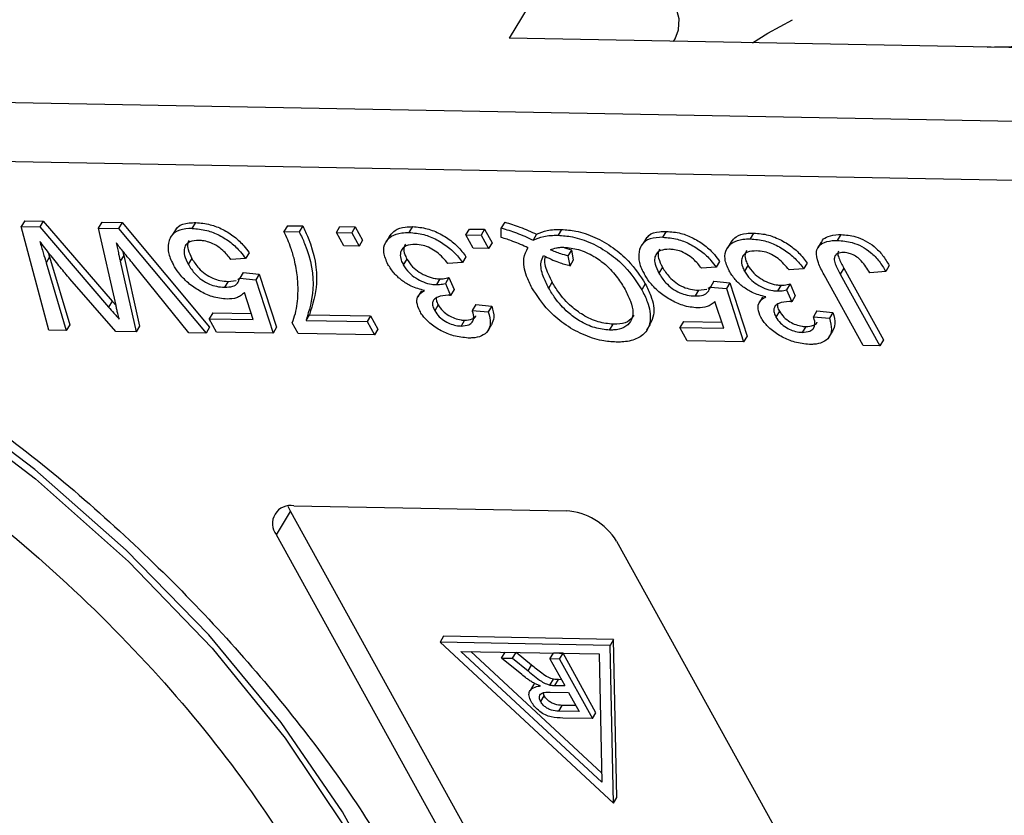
# Model space of a CAD drawing. Header units: millimetres. Extents: x 8853 to 11418, y 45 to 1005.
# Tile 221 of 256: x 10882 to 10901, y 696 to 712. Entities that reach past the tile are written whole.
import ezdxf

# ---------------------------------------------------------------- set-up
doc = ezdxf.new("R2010")
doc.units = ezdxf.units.MM

msp = doc.modelspace()

# ---------------------------------------------------------------- linework, layer by layer
at = {"color": 7, "linetype": 'Continuous', "lineweight": 25}
for p, q in [((10892.943, 713.143), (10891.865, 711.353)), ((10902.435, 711.156), (10891.865, 711.353)), ((10895.018, 711.294), (10895.047, 711.342)), ((10901.592, 709.757), (10875.591, 710.242)), ((10874.839, 709.124), (10901.571, 708.626)), ((10882.563, 707.848), (10882.496, 707.737)), ((10882.563, 707.848), (10882.918, 707.842)), ((10882.918, 707.842), (10882.85, 707.73)), ((10882.918, 707.842), (10884.24, 706.304)), ((10883.981, 707.709), (10884.049, 707.821)), ((10884.049, 707.821), (10884.43, 707.814)), ((10884.43, 707.814), (10884.363, 707.702)), ((10884.43, 707.814), (10886.111, 705.802)), ((10885.778, 707.701), (10885.845, 707.813)), ((10887.607, 707.754), (10887.539, 707.643)), ((10887.607, 707.754), (10887.9, 707.749)), ((10887.9, 707.749), (10887.832, 707.637)), ((10891.778, 707.822), (10891.711, 707.71)), ((10883.026, 705.746), (10882.496, 707.737)), ((10882.496, 707.737), (10882.85, 707.73)), ((10882.85, 707.73), (10884.173, 706.192)), ((10884.314, 706.221), (10883.981, 707.709)), ((10883.981, 707.709), (10884.363, 707.702)), ((10884.363, 707.702), (10886.044, 705.69)), ((10885.474, 707.703), (10885.407, 707.591)), ((10887.539, 707.643), (10887.832, 707.637)), ((10888.547, 707.624), (10888.614, 707.736)), ((10888.547, 707.624), (10888.84, 707.618)), ((10888.688, 707.367), (10888.547, 707.624)), ((10888.614, 707.736), (10888.907, 707.73)), ((10888.907, 707.73), (10888.84, 707.618)), ((10888.84, 707.618), (10888.981, 707.362)), ((10888.907, 707.73), (10889.049, 707.474)), ((10889.571, 707.564), (10889.504, 707.452)), ((10889.942, 707.623), (10890.01, 707.735)), ((10891.031, 707.577), (10891.098, 707.689)), ((10891.031, 707.577), (10891.324, 707.572)), ((10891.172, 707.321), (10891.031, 707.577)), ((10891.098, 707.689), (10891.391, 707.684)), ((10891.391, 707.684), (10891.324, 707.572)), ((10891.324, 707.572), (10891.465, 707.315)), ((10891.391, 707.684), (10891.533, 707.427)), ((10891.707, 707.529), (10891.711, 707.71)), ((10892.388, 707.589), (10892.321, 707.477)), ((10892.868, 707.682), (10892.8, 707.57)), ((10894.812, 707.532), (10894.88, 707.644)), ((10896.493, 707.501), (10896.56, 707.613)), ((10898.166, 707.47), (10898.234, 707.582)), ((10888.981, 707.362), (10888.688, 707.367)), ((10889.049, 707.474), (10888.981, 707.362)), ((10891.533, 707.427), (10891.465, 707.315)), ((10894.508, 707.535), (10894.441, 707.423)), ((10896.122, 707.442), (10896.054, 707.33)), ((10897.853, 707.438), (10897.786, 707.326)), ((10883.014, 707.242), (10883.04, 707.154)), ((10884.462, 707.184), (10884.395, 707.072)), ((10884.462, 707.184), (10884.766, 705.827)), ((10886.868, 707.235), (10886.8, 707.123)), ((10891.465, 707.315), (10891.172, 707.321)), ((10892.223, 707.331), (10892.196, 707.286)), ((10893.063, 707.286), (10892.929, 707.323)), ((10892.996, 707.174), (10893.063, 707.286)), ((10893.033, 706.985), (10892.996, 707.174)), ((10893.1, 707.097), (10893.063, 707.286)), ((10883.04, 707.154), (10882.973, 707.042)), ((10882.973, 707.042), (10883.359, 705.74)), ((10883.04, 707.154), (10883.426, 705.852)), ((10884.395, 707.072), (10884.698, 705.715)), ((10885.711, 705.696), (10884.645, 707.019)), ((10885.768, 707.125), (10885.701, 707.013)), ((10886.8, 707.123), (10886.521, 707.103)), ((10889.897, 707.114), (10889.829, 707.002)), ((10890.965, 707.046), (10890.687, 707.025)), ((10891.033, 707.157), (10890.965, 707.046)), ((10893.033, 706.985), (10893.1, 707.097)), ((10895.902, 707.067), (10895.834, 706.955)), ((10896.447, 706.992), (10896.38, 706.88)), ((10897.583, 707.035), (10897.516, 706.923)), ((10899.158, 706.987), (10899.091, 706.875)), ((10886.758, 706.856), (10886.69, 706.744)), ((10886.758, 706.856), (10887.065, 706.825)), ((10887.065, 706.825), (10886.998, 706.713)), ((10887.065, 706.825), (10887.398, 705.803)), ((10894.803, 706.956), (10894.735, 706.844)), ((10895.834, 706.955), (10895.555, 706.935)), ((10897.516, 706.923), (10897.237, 706.903)), ((10898.657, 705.455), (10897.907, 706.813)), ((10898.287, 706.937), (10898.219, 706.825)), ((10898.219, 706.825), (10898.98, 705.449)), ((10898.287, 706.937), (10899.047, 705.561)), ((10899.091, 706.875), (10898.786, 706.849)), ((10884.31, 705.722), (10883.43, 706.731)), ((10886.466, 706.684), (10886.399, 706.572)), ((10886.466, 706.684), (10886.621, 706.703)), ((10886.651, 706.722), (10886.706, 706.758)), ((10886.69, 706.744), (10886.998, 706.713)), ((10886.998, 706.713), (10887.33, 705.691)), ((10890.531, 706.734), (10890.464, 706.622)), ((10890.706, 706.757), (10890.638, 706.645)), ((10890.638, 706.645), (10890.736, 706.415)), ((10890.706, 706.757), (10890.803, 706.527)), ((10892.621, 706.556), (10892.689, 706.668)), ((10894.475, 706.637), (10894.407, 706.525)), ((10895.792, 706.688), (10895.725, 706.576)), ((10895.792, 706.688), (10896.099, 706.657)), ((10896.099, 706.657), (10896.032, 706.545)), ((10896.099, 706.657), (10896.432, 705.635)), ((10897.081, 706.611), (10897.014, 706.5)), ((10897.256, 706.635), (10897.189, 706.523)), ((10897.256, 706.635), (10897.353, 706.405)), ((10886.949, 705.952), (10886.779, 706.469)), ((10890.177, 706.502), (10890.122, 706.411)), ((10890.803, 706.527), (10890.736, 706.415)), ((10895.5, 706.516), (10895.433, 706.404)), ((10895.5, 706.516), (10895.655, 706.534)), ((10895.685, 706.554), (10895.74, 706.589)), ((10895.725, 706.576), (10896.032, 706.545)), ((10896.032, 706.545), (10896.364, 705.523)), ((10897.189, 706.523), (10897.286, 706.293)), ((10884.24, 706.304), (10884.173, 706.192)), ((10884.24, 706.304), (10884.314, 706.218)), ((10890.119, 706.405), (10890.11, 706.39)), ((10890.5, 706.232), (10890.433, 706.12)), ((10891.221, 706.24), (10891.154, 706.128)), ((10891.221, 706.24), (10891.528, 706.209)), ((10895.983, 705.784), (10895.813, 706.3)), ((10896.669, 706.283), (10896.66, 706.268)), ((10896.727, 706.38), (10896.673, 706.289)), ((10897.353, 706.405), (10897.286, 706.293)), ((10886.172, 706.08), (10886.104, 705.968)), ((10886.172, 706.08), (10886.912, 706.066)), ((10887.962, 705.934), (10888.029, 706.045)), ((10888.029, 706.045), (10889.201, 706.024)), ((10891.154, 706.128), (10891.461, 706.097)), ((10891.528, 706.209), (10891.461, 706.097)), ((10897.051, 706.11), (10896.983, 705.998)), ((10897.771, 706.118), (10897.704, 706.006)), ((10897.771, 706.118), (10898.078, 706.087)), ((10898.078, 706.087), (10898.011, 705.975)), ((10883.426, 705.852), (10883.359, 705.74)), ((10886.246, 705.712), (10886.104, 705.968)), ((10886.104, 705.968), (10886.949, 705.952)), ((10887.81, 705.682), (10887.696, 705.89)), ((10887.962, 705.934), (10889.134, 705.912)), ((10889.201, 706.024), (10889.134, 705.912)), ((10889.134, 705.912), (10889.276, 705.655)), ((10889.201, 706.024), (10889.343, 705.767)), ((10891.007, 705.939), (10890.939, 705.827)), ((10891.456, 705.74), (10891.523, 705.852)), ((10893.79, 705.749), (10893.857, 705.861)), ((10894.508, 705.75), (10894.576, 705.861)), ((10895.206, 705.912), (10895.138, 705.8)), ((10895.206, 705.912), (10895.946, 705.898)), ((10897.704, 706.006), (10898.011, 705.975)), ((10883.359, 705.74), (10883.026, 705.746)), ((10884.698, 705.715), (10884.31, 705.722)), ((10884.766, 705.827), (10884.698, 705.715)), ((10886.044, 705.69), (10885.711, 705.696)), ((10886.111, 705.802), (10886.044, 705.69)), ((10887.33, 705.691), (10886.246, 705.712)), ((10887.398, 705.803), (10887.33, 705.691)), ((10889.276, 705.655), (10887.81, 705.682)), ((10889.343, 705.767), (10889.276, 705.655)), ((10895.28, 705.543), (10895.138, 705.8)), ((10895.138, 705.8), (10895.983, 705.784)), ((10897.557, 705.817), (10897.489, 705.705)), ((10898.006, 705.618), (10898.073, 705.73)), ((10896.364, 705.523), (10895.28, 705.543)), ((10896.432, 705.635), (10896.364, 705.523)), ((10899.047, 705.561), (10898.98, 705.449)), ((10898.98, 705.449), (10898.657, 705.455)), ((10887.392, 701.817), (10887.662, 702.265)), ((10887.615, 702.369), (10887.662, 702.265)), ((10887.662, 702.265), (10894.93, 689.115)), ((10887.729, 702.377), (10892.954, 702.279)), ((10894.66, 688.668), (10887.392, 701.817)), ((10893.923, 701.696), (10901.191, 688.546)), ((10890.603, 699.868), (10890.535, 699.756)), ((10893.868, 699.807), (10890.603, 699.868)), ((10893.868, 699.807), (10893.8, 699.695)), ((10893.929, 696.773), (10893.868, 699.807)), ((10890.535, 699.756), (10893.862, 696.661)), ((10893.8, 699.695), (10890.535, 699.756)), ((10893.862, 696.661), (10893.8, 699.695)), ((10890.937, 699.579), (10893.588, 699.53)), ((10893.638, 697.067), (10890.937, 699.579)), ((10893.634, 697.245), (10891.129, 699.575)), ((10891.716, 699.451), (10891.784, 699.563)), ((10892.105, 699.132), (10891.716, 699.451)), ((10891.716, 699.451), (10891.928, 699.447)), ((10891.928, 699.447), (10891.995, 699.559)), ((10891.928, 699.447), (10892.224, 699.203)), ((10892.291, 699.315), (10891.995, 699.559)), ((10892.644, 699.434), (10892.711, 699.546)), ((10892.644, 699.434), (10892.928, 698.921)), ((10892.828, 699.431), (10892.644, 699.434)), ((10892.896, 699.543), (10892.711, 699.546)), ((10892.828, 699.431), (10892.896, 699.543)), ((10892.828, 699.431), (10893.46, 698.287)), ((10893.528, 698.399), (10892.896, 699.543)), ((10893.588, 699.53), (10893.638, 697.067)), ((10892.224, 699.203), (10892.291, 699.315)), ((10892.645, 698.931), (10892.713, 699.043)), ((10892.331, 698.938), (10892.264, 698.826)), ((10892.357, 698.96), (10892.332, 698.937)), ((10892.739, 698.925), (10892.806, 699.036)), ((10892.739, 698.925), (10892.928, 698.921)), ((10892.864, 699.035), (10892.806, 699.036)), ((10892.467, 698.614), (10892.535, 698.726)), ((10892.535, 698.726), (10892.516, 698.783)), ((10892.651, 698.796), (10893, 698.789)), ((10893, 698.789), (10893.203, 698.423)), ((10892.814, 698.43), (10892.881, 698.542)), ((10893.14, 698.537), (10892.881, 698.542)), ((10893.203, 698.423), (10892.814, 698.43)), ((10893.46, 698.287), (10892.893, 698.298)), ((10893.46, 698.287), (10893.528, 698.399)), ((10893.862, 696.661), (10893.929, 696.773))]:
    msp.add_line(p, q, dxfattribs=at)
at = {"color": 7, "linetype": 'Continuous', "lineweight": 25, "flags": 128}
for points in [[(10895.047, 711.342), (10895.114, 711.512), (10895.123, 711.729), (10895.065, 711.966), (10894.942, 712.213), (10894.76, 712.457), (10894.527, 712.688), (10894.254, 712.895), (10893.955, 713.067)], [(10896.533, 711.266), (10896.831, 711.45), (10897.303, 711.71)], [(10901.041, 711.182), (10901.179, 711.19), (10902.469, 711.212)], [(10874.4, 707.956), (10876.612, 706.924), (10878.765, 705.724), (10880.827, 704.374), (10882.766, 702.894), (10884.552, 701.307), (10886.159, 699.638), (10887.561, 697.91), (10888.738, 696.152), (10889.672, 694.389), (10890.347, 692.649), (10890.755, 690.958), (10890.889, 689.342), (10890.746, 687.825), (10890.33, 686.43), (10889.926, 685.617)], [(10890.763, 691.401), (10890.315, 693.065), (10889.612, 694.772), (10888.664, 696.497), (10887.486, 698.213), (10886.094, 699.898), (10884.509, 701.525), (10882.753, 703.072), (10880.853, 704.515), (10878.836, 705.834)]]:
    msp.add_lwpolyline(points, dxfattribs=at)
at = {"color": 7, "linetype": 'Continuous', "lineweight": 25}
for centre, radius, start, end in [((10887.667, 702.033), 0.349, 79.7265, 218.1438), ((10892.875, 701.053), 1.229, 31.5352, 86.3243)]:
    msp.add_arc(centre, radius, start, end, dxfattribs=at)
for points, knots in [([(10885.484, 707.697), (10885.491, 707.71), (10885.533, 707.775), (10885.673, 707.808), (10885.802, 707.812), (10885.845, 707.813)], [0, 0, 0, 0, 0.132725, 0.709495, 1, 1, 1, 1]), ([(10885.845, 707.813), (10885.937, 707.805), (10886.103, 707.792), (10886.367, 707.689), (10886.593, 707.546), (10886.761, 707.386), (10886.836, 707.279), (10886.868, 707.235)], [0, 0, 0, 0, 0.248379, 0.451028, 0.653732, 0.857674, 1, 1, 1, 1]), ([(10887.9, 707.749), (10887.935, 707.673), (10888.115, 707.289), (10888.222, 706.677), (10888.088, 706.239), (10888.029, 706.045)], [0, 0, 0, 0, 0.121169, 0.611338, 1, 1, 1, 1]), ([(10891.778, 707.822), (10891.875, 707.792), (10892.025, 707.747), (10892.229, 707.663), (10892.335, 707.614), (10892.388, 707.589)], [0, 0, 0, 0, 0.474932, 0.73676, 1, 1, 1, 1]), ([(10885.778, 707.701), (10885.693, 707.696), (10885.522, 707.687), (10885.381, 707.586), (10885.344, 707.498), (10885.332, 707.469)], [0, 0, 0, 0, 0.396321, 0.797199, 1, 1, 1, 1]), ([(10885.778, 707.701), (10885.87, 707.694), (10886.036, 707.68), (10886.299, 707.577), (10886.525, 707.434), (10886.693, 707.274), (10886.769, 707.167), (10886.8, 707.123)], [0, 0, 0, 0, 0.248379, 0.451028, 0.653732, 0.857674, 1, 1, 1, 1]), ([(10887.739, 707.1), (10887.719, 707.174), (10887.685, 707.3), (10887.613, 707.482), (10887.564, 707.589), (10887.539, 707.643)], [0, 0, 0, 0, 0.4145286, 0.7068234, 1, 1, 1, 1]), ([(10887.832, 707.637), (10887.868, 707.561), (10888.047, 707.178), (10888.154, 706.565), (10888.021, 706.127), (10887.962, 705.934)], [0, 0, 0, 0, 0.121169, 0.611338, 1, 1, 1, 1]), ([(10889.535, 707.009), (10889.501, 707.087), (10889.431, 707.243), (10889.474, 707.432), (10889.596, 707.564), (10889.765, 707.62), (10889.894, 707.622), (10889.942, 707.623)], [0, 0, 0, 0, 0.2285723, 0.4590067, 0.6600955, 0.870765, 1, 1, 1, 1]), ([(10889.576, 707.561), (10889.605, 707.598), (10889.668, 707.682), (10889.833, 707.732), (10889.961, 707.734), (10890.01, 707.735)], [0, 0, 0, 0, 0.333604, 0.74663, 1, 1, 1, 1]), ([(10889.942, 707.623), (10890.035, 707.615), (10890.205, 707.601), (10890.474, 707.491), (10890.708, 707.339), (10890.87, 707.181), (10890.941, 707.08), (10890.965, 707.046)], [0, 0, 0, 0, 0.2495954, 0.4606301, 0.6714689, 0.8868588, 1, 1, 1, 1]), ([(10890.01, 707.735), (10890.102, 707.727), (10890.272, 707.713), (10890.542, 707.603), (10890.775, 707.451), (10890.937, 707.293), (10891.008, 707.192), (10891.033, 707.157)], [0, 0, 0, 0, 0.249595, 0.46063, 0.671469, 0.886859, 1, 1, 1, 1]), ([(10891.711, 707.71), (10891.808, 707.681), (10891.958, 707.635), (10892.162, 707.552), (10892.267, 707.502), (10892.321, 707.477)], [0, 0, 0, 0, 0.474932, 0.73676, 1, 1, 1, 1]), ([(10892.321, 707.477), (10892.386, 707.505), (10892.488, 707.547), (10892.657, 707.569), (10892.752, 707.57), (10892.8, 707.57)], [0, 0, 0, 0, 0.474444, 0.735534, 1, 1, 1, 1]), ([(10892.388, 707.589), (10892.454, 707.616), (10892.555, 707.659), (10892.724, 707.681), (10892.82, 707.681), (10892.868, 707.682)], [0, 0, 0, 0, 0.474444, 0.735534, 1, 1, 1, 1]), ([(10892.8, 707.57), (10892.891, 707.563), (10893.094, 707.548), (10893.444, 707.43), (10893.794, 707.228), (10894.151, 706.92), (10894.31, 706.676), (10894.407, 706.525)], [0, 0, 0, 0, 0.150098, 0.337156, 0.525352, 0.708308, 1, 1, 1, 1]), ([(10892.868, 707.682), (10892.958, 707.675), (10893.162, 707.66), (10893.511, 707.542), (10893.862, 707.339), (10894.218, 707.032), (10894.377, 706.787), (10894.475, 706.637)], [0, 0, 0, 0, 0.150098, 0.337156, 0.525352, 0.708308, 1, 1, 1, 1]), ([(10894.518, 707.529), (10894.526, 707.541), (10894.567, 707.607), (10894.707, 707.64), (10894.836, 707.643), (10894.88, 707.644)], [0, 0, 0, 0, 0.132725, 0.709495, 1, 1, 1, 1]), ([(10894.88, 707.644), (10894.971, 707.637), (10895.138, 707.624), (10895.401, 707.521), (10895.627, 707.377), (10895.795, 707.217), (10895.871, 707.111), (10895.902, 707.067)], [0, 0, 0, 0, 0.248379, 0.451028, 0.653732, 0.857674, 1, 1, 1, 1]), ([(10896.126, 707.439), (10896.155, 707.476), (10896.218, 707.56), (10896.383, 707.609), (10896.511, 707.612), (10896.56, 707.613)], [0, 0, 0, 0, 0.333604, 0.74663, 1, 1, 1, 1]), ([(10896.56, 707.613), (10896.652, 707.605), (10896.822, 707.591), (10897.092, 707.481), (10897.326, 707.329), (10897.487, 707.171), (10897.559, 707.07), (10897.583, 707.035)], [0, 0, 0, 0, 0.249595, 0.46063, 0.671469, 0.886859, 1, 1, 1, 1]), ([(10897.86, 707.434), (10897.866, 707.449), (10897.886, 707.5), (10897.995, 707.558), (10898.126, 707.582), (10898.217, 707.582), (10898.234, 707.582)], [0, 0, 0, 0, 0.13032, 0.452849, 0.901185, 1, 1, 1, 1]), ([(10898.234, 707.582), (10898.326, 707.575), (10898.476, 707.563), (10898.702, 707.472), (10898.887, 707.348), (10899.047, 707.178), (10899.12, 707.053), (10899.158, 706.987)], [0, 0, 0, 0, 0.257051, 0.4188059, 0.5813296, 0.7801411, 1, 1, 1, 1]), ([(10883.43, 706.731), (10883.368, 706.805), (10883.237, 706.962), (10883.043, 707.203), (10882.915, 707.37), (10882.851, 707.453)], [0, 0, 0, 0, 0.310609, 0.655194, 1, 1, 1, 1]), ([(10882.851, 707.453), (10882.862, 707.416), (10882.884, 707.342), (10882.924, 707.205), (10882.954, 707.105), (10882.973, 707.042)], [0, 0, 0, 0, 0.27018, 0.54036, 1, 1, 1, 1]), ([(10884.645, 707.019), (10884.614, 707.056), (10884.554, 707.131), (10884.444, 707.266), (10884.365, 707.365), (10884.316, 707.426)], [0, 0, 0, 0, 0.275241, 0.550482, 1, 1, 1, 1]), ([(10884.316, 707.426), (10884.324, 707.389), (10884.34, 707.317), (10884.362, 707.221), (10884.38, 707.14), (10884.39, 707.095), (10884.395, 707.072)], [0, 0, 0, 0, 0.3088962, 0.6177923, 0.8088961, 1, 1, 1, 1]), ([(10885.332, 707.469), (10885.32, 707.404), (10885.297, 707.275), (10885.362, 707.106), (10885.41, 707.016), (10885.416, 707.003)], [0, 0, 0, 0, 0.4611, 0.923194, 1, 1, 1, 1]), ([(10885.904, 707.47), (10885.842, 707.466), (10885.738, 707.46), (10885.649, 707.388), (10885.616, 707.297), (10885.624, 707.17), (10885.673, 707.07), (10885.701, 707.013)], [0, 0, 0, 0, 0.242689, 0.406584, 0.570206, 0.750946, 1, 1, 1, 1]), ([(10885.713, 707.469), (10885.704, 707.45), (10885.68, 707.4), (10885.693, 707.281), (10885.741, 707.182), (10885.768, 707.125)], [0, 0, 0, 0, 0.208655, 0.541437, 1, 1, 1, 1]), ([(10886.521, 707.103), (10886.473, 707.164), (10886.396, 707.261), (10886.243, 707.376), (10886.104, 707.441), (10885.989, 707.466), (10885.927, 707.469), (10885.904, 707.47)], [0, 0, 0, 0, 0.323008, 0.519347, 0.717293, 0.893001, 1, 1, 1, 1]), ([(10890.06, 707.392), (10889.997, 707.389), (10889.891, 707.382), (10889.8, 707.308), (10889.765, 707.213), (10889.778, 707.105), (10889.815, 707.032), (10889.829, 707.002)], [0, 0, 0, 0, 0.269591, 0.459441, 0.648883, 0.856246, 1, 1, 1, 1]), ([(10889.869, 707.4), (10889.857, 707.376), (10889.83, 707.32), (10889.846, 707.217), (10889.882, 707.144), (10889.897, 707.114)], [0, 0, 0, 0, 0.310413, 0.717671, 1, 1, 1, 1]), ([(10890.687, 707.025), (10890.622, 707.102), (10890.527, 707.214), (10890.348, 707.329), (10890.2, 707.382), (10890.108, 707.389), (10890.06, 707.392)], [0, 0, 0, 0, 0.4049213, 0.5936049, 0.7830596, 1, 1, 1, 1]), ([(10892.223, 707.331), (10892.175, 707.352), (10892.079, 707.395), (10891.907, 707.465), (10891.783, 707.505), (10891.707, 707.529)], [0, 0, 0, 0, 0.280023, 0.560169, 1, 1, 1, 1]), ([(10894.812, 707.532), (10894.727, 707.528), (10894.556, 707.519), (10894.415, 707.418), (10894.379, 707.33), (10894.366, 707.3)], [0, 0, 0, 0, 0.396321, 0.797199, 1, 1, 1, 1]), ([(10894.812, 707.532), (10894.904, 707.525), (10895.07, 707.512), (10895.333, 707.409), (10895.559, 707.266), (10895.728, 707.105), (10895.803, 706.999), (10895.834, 706.955)], [0, 0, 0, 0, 0.248379, 0.451028, 0.653732, 0.857674, 1, 1, 1, 1]), ([(10896.085, 706.887), (10896.051, 706.965), (10895.982, 707.121), (10896.024, 707.31), (10896.146, 707.442), (10896.315, 707.498), (10896.444, 707.5), (10896.493, 707.501)], [0, 0, 0, 0, 0.228572, 0.459007, 0.660095, 0.870765, 1, 1, 1, 1]), ([(10896.493, 707.501), (10896.585, 707.493), (10896.755, 707.479), (10897.024, 707.369), (10897.258, 707.217), (10897.42, 707.059), (10897.491, 706.958), (10897.516, 706.923)], [0, 0, 0, 0, 0.249595, 0.46063, 0.671469, 0.886859, 1, 1, 1, 1]), ([(10897.907, 706.813), (10897.867, 706.889), (10897.786, 707.043), (10897.743, 707.241), (10897.803, 707.371), (10897.924, 707.448), (10898.058, 707.47), (10898.15, 707.47), (10898.166, 707.47)], [0, 0, 0, 0, 0.230985, 0.464973, 0.609952, 0.754605, 0.955682, 1, 1, 1, 1]), ([(10898.166, 707.47), (10898.258, 707.463), (10898.408, 707.451), (10898.634, 707.361), (10898.819, 707.236), (10898.979, 707.067), (10899.052, 706.941), (10899.091, 706.875)], [0, 0, 0, 0, 0.257051, 0.4188059, 0.5813296, 0.7801411, 1, 1, 1, 1]), ([(10873.077, 707.284), (10873.927, 706.931), (10875.659, 706.212), (10878.218, 704.8), (10880.701, 703.146), (10883.01, 701.273), (10885.059, 699.254), (10886.767, 697.164), (10888.127, 695.076), (10888.722, 693.717), (10889.014, 693.049)], [0, 0, 0, 0, 0.119843, 0.244, 0.371208, 0.5, 0.628792, 0.756, 0.880157, 1, 1, 1, 1]), ([(10884.444, 707.267), (10884.445, 707.262), (10884.451, 707.234), (10884.457, 707.207), (10884.462, 707.184)], [0, 0, 0, 0, 0.183614, 1, 1, 1, 1]), ([(10892.3, 706.559), (10892.262, 706.635), (10892.164, 706.832), (10892.114, 707.113), (10892.191, 707.266), (10892.223, 707.331)], [0, 0, 0, 0, 0.266534, 0.688868, 1, 1, 1, 1]), ([(10892.621, 706.556), (10892.583, 706.632), (10892.497, 706.803), (10892.452, 707.027), (10892.504, 707.14), (10892.523, 707.182)], [0, 0, 0, 0, 0.335114, 0.752469, 1, 1, 1, 1]), ([(10892.523, 707.182), (10892.57, 707.157), (10892.665, 707.107), (10892.837, 707.038), (10892.959, 707.005), (10893.033, 706.985)], [0, 0, 0, 0, 0.282764, 0.565756, 1, 1, 1, 1]), ([(10892.653, 707.292), (10892.69, 707.306), (10892.746, 707.327), (10892.836, 707.339), (10892.886, 707.339), (10892.911, 707.339)], [0, 0, 0, 0, 0.490017, 0.743525, 1, 1, 1, 1]), ([(10892.996, 707.174), (10892.948, 707.186), (10892.867, 707.206), (10892.752, 707.248), (10892.686, 707.278), (10892.653, 707.292)], [0, 0, 0, 0, 0.421721, 0.709561, 1, 1, 1, 1]), ([(10892.911, 707.339), (10893.003, 707.331), (10893.19, 707.313), (10893.478, 707.181), (10893.743, 706.992), (10893.944, 706.767), (10894.041, 706.605), (10894.086, 706.53)], [0, 0, 0, 0, 0.20131, 0.404755, 0.576193, 0.805812, 1, 1, 1, 1]), ([(10894.366, 707.3), (10894.355, 707.236), (10894.331, 707.106), (10894.396, 706.937), (10894.444, 706.847), (10894.451, 706.835)], [0, 0, 0, 0, 0.4611, 0.923194, 1, 1, 1, 1]), ([(10894.938, 707.302), (10894.876, 707.298), (10894.772, 707.291), (10894.683, 707.22), (10894.65, 707.129), (10894.658, 707.002), (10894.707, 706.902), (10894.735, 706.844)], [0, 0, 0, 0, 0.2426891, 0.4065842, 0.570206, 0.7509459, 1, 1, 1, 1]), ([(10894.748, 707.301), (10894.738, 707.282), (10894.714, 707.232), (10894.727, 707.113), (10894.775, 707.014), (10894.803, 706.956)], [0, 0, 0, 0, 0.208655, 0.541437, 1, 1, 1, 1]), ([(10895.555, 706.935), (10895.507, 706.995), (10895.43, 707.093), (10895.277, 707.208), (10895.138, 707.272), (10895.023, 707.297), (10894.961, 707.3), (10894.938, 707.302)], [0, 0, 0, 0, 0.323008, 0.519347, 0.717293, 0.893001, 1, 1, 1, 1]), ([(10896.61, 707.27), (10896.547, 707.267), (10896.441, 707.26), (10896.35, 707.186), (10896.315, 707.091), (10896.328, 706.983), (10896.365, 706.91), (10896.38, 706.88)], [0, 0, 0, 0, 0.269591, 0.459441, 0.648883, 0.856246, 1, 1, 1, 1]), ([(10896.42, 707.278), (10896.408, 707.254), (10896.38, 707.198), (10896.396, 707.095), (10896.432, 707.022), (10896.447, 706.992)], [0, 0, 0, 0, 0.310413, 0.717671, 1, 1, 1, 1]), ([(10897.237, 706.903), (10897.172, 706.98), (10897.077, 707.092), (10896.898, 707.207), (10896.75, 707.26), (10896.659, 707.267), (10896.61, 707.27)], [0, 0, 0, 0, 0.404921, 0.593605, 0.78306, 1, 1, 1, 1]), ([(10898.281, 707.239), (10898.241, 707.236), (10898.173, 707.231), (10898.117, 707.181), (10898.096, 707.114), (10898.129, 706.991), (10898.183, 706.891), (10898.219, 706.825)], [0, 0, 0, 0, 0.19306, 0.330934, 0.468862, 0.645656, 1, 1, 1, 1]), ([(10898.182, 707.265), (10898.177, 707.253), (10898.163, 707.217), (10898.199, 707.101), (10898.252, 707.003), (10898.287, 706.937)], [0, 0, 0, 0, 0.131073, 0.420302, 1, 1, 1, 1]), ([(10898.786, 706.849), (10898.738, 706.927), (10898.673, 707.032), (10898.541, 707.154), (10898.442, 707.209), (10898.352, 707.235), (10898.302, 707.238), (10898.281, 707.239)], [0, 0, 0, 0, 0.441322, 0.598348, 0.756856, 0.895495, 1, 1, 1, 1]), ([(10886.445, 706.343), (10886.351, 706.352), (10886.18, 706.37), (10885.916, 706.496), (10885.691, 706.652), (10885.521, 706.831), (10885.448, 706.951), (10885.416, 707.003)], [0, 0, 0, 0, 0.2383567, 0.4350951, 0.6309397, 0.8390112, 1, 1, 1, 1]), ([(10885.701, 707.013), (10885.741, 706.949), (10885.807, 706.844), (10885.956, 706.712), (10886.1, 706.629), (10886.254, 706.581), (10886.348, 706.575), (10886.399, 706.572)], [0, 0, 0, 0, 0.284133, 0.463731, 0.644535, 0.805022, 1, 1, 1, 1]), ([(10885.768, 707.125), (10885.809, 707.061), (10885.874, 706.956), (10886.023, 706.824), (10886.167, 706.741), (10886.322, 706.693), (10886.415, 706.687), (10886.466, 706.684)], [0, 0, 0, 0, 0.284133, 0.463731, 0.644535, 0.805022, 1, 1, 1, 1]), ([(10887.696, 705.89), (10887.718, 705.948), (10887.784, 706.124), (10887.813, 706.422), (10887.806, 706.768), (10887.761, 706.989), (10887.739, 707.1)], [0, 0, 0, 0, 0.165203, 0.496137, 0.746721, 1, 1, 1, 1]), ([(10890.237, 706.508), (10890.15, 706.531), (10890, 706.572), (10889.796, 706.7), (10889.637, 706.845), (10889.571, 706.953), (10889.535, 707.009)], [0, 0, 0, 0, 0.302387, 0.525374, 0.748493, 1, 1, 1, 1]), ([(10889.829, 707.002), (10889.863, 706.951), (10889.922, 706.86), (10890.067, 706.746), (10890.218, 706.666), (10890.356, 706.627), (10890.434, 706.623), (10890.464, 706.622)], [0, 0, 0, 0, 0.254178, 0.457835, 0.661032, 0.868746, 1, 1, 1, 1]), ([(10889.897, 707.114), (10889.93, 707.063), (10889.989, 706.972), (10890.134, 706.858), (10890.285, 706.778), (10890.423, 706.739), (10890.501, 706.735), (10890.531, 706.734)], [0, 0, 0, 0, 0.254178, 0.457835, 0.661032, 0.868746, 1, 1, 1, 1]), ([(10892.556, 707.165), (10892.55, 707.146), (10892.52, 707.052), (10892.585, 706.871), (10892.661, 706.722), (10892.689, 706.668)], [0, 0, 0, 0, 0.13549, 0.68792, 1, 1, 1, 1]), ([(10896.447, 706.992), (10896.48, 706.941), (10896.54, 706.85), (10896.685, 706.736), (10896.836, 706.656), (10896.974, 706.617), (10897.051, 706.613), (10897.081, 706.611)], [0, 0, 0, 0, 0.254178, 0.457835, 0.661032, 0.868746, 1, 1, 1, 1]), ([(10895.479, 706.174), (10895.385, 706.184), (10895.214, 706.202), (10894.95, 706.328), (10894.725, 706.484), (10894.555, 706.662), (10894.482, 706.782), (10894.451, 706.835)], [0, 0, 0, 0, 0.238357, 0.435095, 0.63094, 0.839011, 1, 1, 1, 1]), ([(10894.735, 706.844), (10894.775, 706.78), (10894.841, 706.676), (10894.99, 706.544), (10895.134, 706.461), (10895.288, 706.413), (10895.382, 706.407), (10895.433, 706.404)], [0, 0, 0, 0, 0.284133, 0.463731, 0.644535, 0.805022, 1, 1, 1, 1]), ([(10894.803, 706.956), (10894.843, 706.892), (10894.908, 706.788), (10895.057, 706.656), (10895.201, 706.573), (10895.356, 706.525), (10895.449, 706.519), (10895.5, 706.516)], [0, 0, 0, 0, 0.284133, 0.463731, 0.644535, 0.805022, 1, 1, 1, 1]), ([(10896.787, 706.386), (10896.701, 706.409), (10896.55, 706.45), (10896.346, 706.578), (10896.187, 706.723), (10896.121, 706.831), (10896.085, 706.887)], [0, 0, 0, 0, 0.302387, 0.525374, 0.748493, 1, 1, 1, 1]), ([(10896.38, 706.88), (10896.413, 706.829), (10896.472, 706.738), (10896.617, 706.624), (10896.768, 706.544), (10896.906, 706.505), (10896.984, 706.501), (10897.014, 706.5)], [0, 0, 0, 0, 0.254178, 0.457835, 0.661032, 0.868746, 1, 1, 1, 1]), ([(10886.399, 706.572), (10886.454, 706.574), (10886.555, 706.578), (10886.655, 706.645), (10886.678, 706.711), (10886.69, 706.744)], [0, 0, 0, 0, 0.367129, 0.675049, 1, 1, 1, 1]), ([(10890.464, 706.622), (10890.485, 706.622), (10890.527, 706.623), (10890.584, 706.633), (10890.62, 706.641), (10890.638, 706.645)], [0, 0, 0, 0, 0.339454, 0.668951, 1, 1, 1, 1]), ([(10890.531, 706.734), (10890.553, 706.734), (10890.594, 706.735), (10890.652, 706.744), (10890.688, 706.753), (10890.706, 706.757)], [0, 0, 0, 0, 0.339454, 0.668951, 1, 1, 1, 1]), ([(10893.857, 705.861), (10893.764, 705.87), (10893.577, 705.89), (10893.288, 706.023), (10893.02, 706.221), (10892.823, 706.443), (10892.727, 706.603), (10892.689, 706.668)], [0, 0, 0, 0, 0.203222, 0.407586, 0.580719, 0.828764, 1, 1, 1, 1]), ([(10894.475, 706.637), (10894.513, 706.561), (10894.615, 706.355), (10894.67, 706.074), (10894.595, 705.922), (10894.568, 705.866)], [0, 0, 0, 0, 0.268828, 0.729819, 1, 1, 1, 1]), ([(10897.081, 706.611), (10897.103, 706.612), (10897.145, 706.613), (10897.202, 706.622), (10897.238, 706.631), (10897.256, 706.635)], [0, 0, 0, 0, 0.339454, 0.668951, 1, 1, 1, 1]), ([(10886.779, 706.469), (10886.756, 706.447), (10886.713, 706.407), (10886.609, 706.355), (10886.51, 706.347), (10886.445, 706.343)], [0, 0, 0, 0, 0.2957445, 0.5432535, 1, 1, 1, 1]), ([(10890.145, 706.117), (10890.121, 706.173), (10890.075, 706.281), (10890.107, 706.411), (10890.177, 706.476), (10890.225, 706.502), (10890.237, 706.508)], [0, 0, 0, 0, 0.328269, 0.636143, 0.9088, 1, 1, 1, 1]), ([(10890.692, 706.419), (10890.62, 706.413), (10890.511, 706.404), (10890.419, 706.342), (10890.387, 706.28), (10890.392, 706.204), (10890.419, 706.149), (10890.433, 706.12)], [0, 0, 0, 0, 0.36756, 0.550992, 0.695411, 0.839595, 1, 1, 1, 1]), ([(10890.736, 706.415), (10890.732, 706.415), (10890.725, 706.416), (10890.71, 706.418), (10890.699, 706.418), (10890.692, 706.419)], [0, 0, 0, 0, 0.250093, 0.500197, 1, 1, 1, 1]), ([(10893.919, 705.518), (10893.828, 705.524), (10893.623, 705.539), (10893.268, 705.656), (10892.908, 705.86), (10892.553, 706.169), (10892.396, 706.412), (10892.3, 706.559)], [0, 0, 0, 0, 0.1492007, 0.3397188, 0.5316585, 0.7156456, 1, 1, 1, 1]), ([(10893.79, 705.749), (10893.697, 705.758), (10893.509, 705.778), (10893.221, 705.911), (10892.953, 706.109), (10892.755, 706.332), (10892.66, 706.491), (10892.621, 706.556)], [0, 0, 0, 0, 0.203222, 0.407586, 0.580719, 0.828764, 1, 1, 1, 1]), ([(10894.086, 706.53), (10894.124, 706.454), (10894.203, 706.301), (10894.252, 706.084), (10894.208, 705.906), (10894.077, 705.787), (10893.918, 705.75), (10893.815, 705.749), (10893.79, 705.749)], [0, 0, 0, 0, 0.199014, 0.399339, 0.580729, 0.762132, 0.942113, 1, 1, 1, 1]), ([(10894.407, 706.525), (10894.446, 706.449), (10894.549, 706.242), (10894.595, 705.953), (10894.507, 705.705), (10894.309, 705.566), (10894.094, 705.519), (10893.954, 705.518), (10893.919, 705.518)], [0, 0, 0, 0, 0.148072, 0.401988, 0.580808, 0.75998, 0.939061, 1, 1, 1, 1]), ([(10895.433, 706.404), (10895.488, 706.406), (10895.589, 706.41), (10895.689, 706.476), (10895.712, 706.542), (10895.725, 706.576)], [0, 0, 0, 0, 0.367129, 0.675049, 1, 1, 1, 1]), ([(10897.014, 706.5), (10897.035, 706.5), (10897.077, 706.501), (10897.135, 706.51), (10897.171, 706.519), (10897.189, 706.523)], [0, 0, 0, 0, 0.339454, 0.668951, 1, 1, 1, 1]), ([(10890.462, 706.363), (10890.461, 706.348), (10890.461, 706.307), (10890.485, 706.261), (10890.5, 706.232)], [0, 0, 0, 0, 0.360196, 1, 1, 1, 1]), ([(10890.5, 706.232), (10890.526, 706.193), (10890.576, 706.118), (10890.695, 706.03), (10890.818, 705.97), (10890.923, 705.944), (10890.984, 705.94), (10891.007, 705.939)], [0, 0, 0, 0, 0.2487669, 0.4726731, 0.6635162, 0.8755788, 1, 1, 1, 1]), ([(10895.813, 706.3), (10895.79, 706.279), (10895.747, 706.239), (10895.643, 706.186), (10895.544, 706.179), (10895.479, 706.174)], [0, 0, 0, 0, 0.2957445, 0.5432535, 1, 1, 1, 1]), ([(10896.695, 705.995), (10896.671, 706.051), (10896.625, 706.159), (10896.657, 706.288), (10896.727, 706.354), (10896.775, 706.38), (10896.787, 706.386)], [0, 0, 0, 0, 0.328269, 0.636143, 0.9088, 1, 1, 1, 1]), ([(10897.242, 706.297), (10897.17, 706.291), (10897.061, 706.282), (10896.97, 706.22), (10896.937, 706.158), (10896.942, 706.082), (10896.969, 706.027), (10896.983, 705.998)], [0, 0, 0, 0, 0.36756, 0.550992, 0.695411, 0.839595, 1, 1, 1, 1]), ([(10897.012, 706.241), (10897.012, 706.226), (10897.011, 706.185), (10897.035, 706.139), (10897.051, 706.11)], [0, 0, 0, 0, 0.360196, 1, 1, 1, 1]), ([(10897.286, 706.293), (10897.282, 706.293), (10897.275, 706.294), (10897.26, 706.296), (10897.249, 706.296), (10897.242, 706.297)], [0, 0, 0, 0, 0.250093, 0.500197, 1, 1, 1, 1]), ([(10884.173, 706.192), (10884.206, 706.153), (10884.256, 706.095), (10884.322, 706.018), (10884.355, 705.98), (10884.372, 705.96)], [0, 0, 0, 0, 0.499996, 0.750001, 1, 1, 1, 1]), ([(10884.372, 705.96), (10884.364, 705.997), (10884.35, 706.058), (10884.331, 706.145), (10884.319, 706.196), (10884.314, 706.221)], [0, 0, 0, 0, 0.4190299, 0.7095142, 1, 1, 1, 1]), ([(10891.076, 705.596), (10890.983, 705.606), (10890.816, 705.622), (10890.552, 705.728), (10890.342, 705.872), (10890.209, 706.01), (10890.161, 706.09), (10890.145, 706.117)], [0, 0, 0, 0, 0.272752, 0.493599, 0.716338, 0.90619, 1, 1, 1, 1]), ([(10890.433, 706.12), (10890.459, 706.081), (10890.508, 706.006), (10890.628, 705.918), (10890.75, 705.858), (10890.856, 705.832), (10890.917, 705.828), (10890.939, 705.827)], [0, 0, 0, 0, 0.248767, 0.472673, 0.663516, 0.875579, 1, 1, 1, 1]), ([(10890.939, 705.827), (10890.992, 705.831), (10891.081, 705.837), (10891.159, 705.898), (10891.19, 705.986), (10891.174, 706.07), (10891.156, 706.121), (10891.154, 706.128)], [0, 0, 0, 0, 0.285919, 0.484989, 0.684325, 0.959069, 1, 1, 1, 1]), ([(10891.461, 706.097), (10891.481, 706.022), (10891.517, 705.887), (10891.465, 705.726), (10891.341, 705.628), (10891.197, 705.597), (10891.103, 705.596), (10891.076, 705.596)], [0, 0, 0, 0, 0.270658, 0.489263, 0.708369, 0.914642, 1, 1, 1, 1]), ([(10891.528, 706.209), (10891.55, 706.133), (10891.588, 705.999), (10891.542, 705.897), (10891.521, 705.853)], [0, 0, 0, 0, 0.565146, 1, 1, 1, 1]), ([(10897.051, 706.11), (10897.076, 706.071), (10897.126, 705.996), (10897.245, 705.908), (10897.368, 705.848), (10897.473, 705.822), (10897.534, 705.818), (10897.557, 705.817)], [0, 0, 0, 0, 0.248767, 0.472673, 0.663516, 0.875579, 1, 1, 1, 1]), ([(10898.078, 706.087), (10898.1, 706.011), (10898.138, 705.877), (10898.092, 705.775), (10898.072, 705.731)], [0, 0, 0, 0, 0.565146, 1, 1, 1, 1]), ([(10878.854, 705.964), (10879.911, 705.294), (10882.173, 703.859), (10885.213, 701.218), (10887.847, 698.292), (10889.767, 695.489), (10890.461, 693.742), (10890.762, 692.983)], [0, 0, 0, 0, 0.190079, 0.407052, 0.624026, 0.836613, 1, 1, 1, 1]), ([(10891.007, 705.939), (10891.058, 705.943), (10891.145, 705.95), (10891.213, 705.991), (10891.223, 706.021), (10891.224, 706.024)], [0, 0, 0, 0, 0.558114, 0.946696, 1, 1, 1, 1]), ([(10894.259, 706.026), (10894.222, 705.983), (10894.148, 705.896), (10893.985, 705.862), (10893.882, 705.861), (10893.857, 705.861)], [0, 0, 0, 0, 0.430786, 0.861477, 1, 1, 1, 1]), ([(10897.626, 705.474), (10897.534, 705.483), (10897.366, 705.5), (10897.102, 705.606), (10896.893, 705.75), (10896.759, 705.888), (10896.711, 705.968), (10896.695, 705.995)], [0, 0, 0, 0, 0.272752, 0.493599, 0.716338, 0.90619, 1, 1, 1, 1]), ([(10896.983, 705.998), (10897.009, 705.959), (10897.058, 705.884), (10897.178, 705.796), (10897.301, 705.736), (10897.406, 705.71), (10897.467, 705.706), (10897.489, 705.705)], [0, 0, 0, 0, 0.248767, 0.472673, 0.663516, 0.875579, 1, 1, 1, 1]), ([(10897.489, 705.705), (10897.542, 705.709), (10897.631, 705.715), (10897.71, 705.776), (10897.74, 705.864), (10897.724, 705.948), (10897.706, 705.999), (10897.704, 706.006)], [0, 0, 0, 0, 0.2859195, 0.4849885, 0.6843246, 0.9590687, 1, 1, 1, 1]), ([(10897.557, 705.817), (10897.608, 705.821), (10897.696, 705.828), (10897.763, 705.869), (10897.773, 705.899), (10897.774, 705.902)], [0, 0, 0, 0, 0.558114, 0.9466963, 1, 1, 1, 1]), ([(10898.011, 705.975), (10898.031, 705.9), (10898.067, 705.765), (10898.015, 705.604), (10897.891, 705.506), (10897.747, 705.475), (10897.653, 705.474), (10897.626, 705.474)], [0, 0, 0, 0, 0.270658, 0.489263, 0.708369, 0.914642, 1, 1, 1, 1]), ([(10892.713, 699.043), (10892.678, 699.054), (10892.599, 699.078), (10892.457, 699.181), (10892.356, 699.263), (10892.291, 699.315)], [0, 0, 0, 0, 0.221639, 0.500618, 1, 1, 1, 1]), ([(10892.329, 698.973), (10892.306, 698.987), (10892.26, 699.015), (10892.185, 699.067), (10892.135, 699.108), (10892.105, 699.132)], [0, 0, 0, 0, 0.289498, 0.579232, 1, 1, 1, 1]), ([(10892.224, 699.203), (10892.264, 699.17), (10892.348, 699.102), (10892.462, 699.014), (10892.567, 698.953), (10892.623, 698.938), (10892.645, 698.931)], [0, 0, 0, 0, 0.311481, 0.638477, 0.856708, 1, 1, 1, 1]), ([(10892.806, 699.036), (10892.799, 699.037), (10892.784, 699.037), (10892.753, 699.038), (10892.729, 699.041), (10892.713, 699.043)], [0, 0, 0, 0, 0.250413, 0.500885, 1, 1, 1, 1]), ([(10892.285, 698.614), (10892.267, 698.653), (10892.235, 698.724), (10892.248, 698.813), (10892.307, 698.879), (10892.39, 698.905), (10892.448, 698.913), (10892.462, 698.915)], [0, 0, 0, 0, 0.243042, 0.443531, 0.644482, 0.917379, 1, 1, 1, 1]), ([(10892.462, 698.915), (10892.45, 698.919), (10892.428, 698.928), (10892.383, 698.945), (10892.351, 698.962), (10892.329, 698.973)], [0, 0, 0, 0, 0.250618, 0.501317, 1, 1, 1, 1]), ([(10892.645, 698.931), (10892.653, 698.93), (10892.67, 698.928), (10892.701, 698.926), (10892.724, 698.925), (10892.739, 698.925)], [0, 0, 0, 0, 0.250452, 0.500871, 1, 1, 1, 1]), ([(10892.467, 698.614), (10892.457, 698.639), (10892.437, 698.683), (10892.444, 698.739), (10892.477, 698.776), (10892.55, 698.795), (10892.612, 698.795), (10892.651, 698.796)], [0, 0, 0, 0, 0.210178, 0.371226, 0.533565, 0.714898, 1, 1, 1, 1]), ([(10892.881, 698.542), (10892.835, 698.545), (10892.768, 698.549), (10892.671, 698.59), (10892.607, 698.634), (10892.561, 698.682), (10892.542, 698.713), (10892.535, 698.726)], [0, 0, 0, 0, 0.363897, 0.534205, 0.704468, 0.879693, 1, 1, 1, 1]), ([(10892.893, 698.298), (10892.82, 698.3), (10892.713, 698.304), (10892.556, 698.355), (10892.443, 698.427), (10892.347, 698.517), (10892.304, 698.584), (10892.285, 698.614)], [0, 0, 0, 0, 0.336384, 0.490534, 0.645438, 0.837553, 1, 1, 1, 1]), ([(10892.814, 698.43), (10892.768, 698.433), (10892.7, 698.437), (10892.603, 698.478), (10892.54, 698.522), (10892.494, 698.57), (10892.475, 698.601), (10892.467, 698.614)], [0, 0, 0, 0, 0.363897, 0.534205, 0.704468, 0.879693, 1, 1, 1, 1])]:
    msp.add_open_spline(points, degree=3, knots=knots, dxfattribs=at)

doc.saveas('drawing.dxf')
